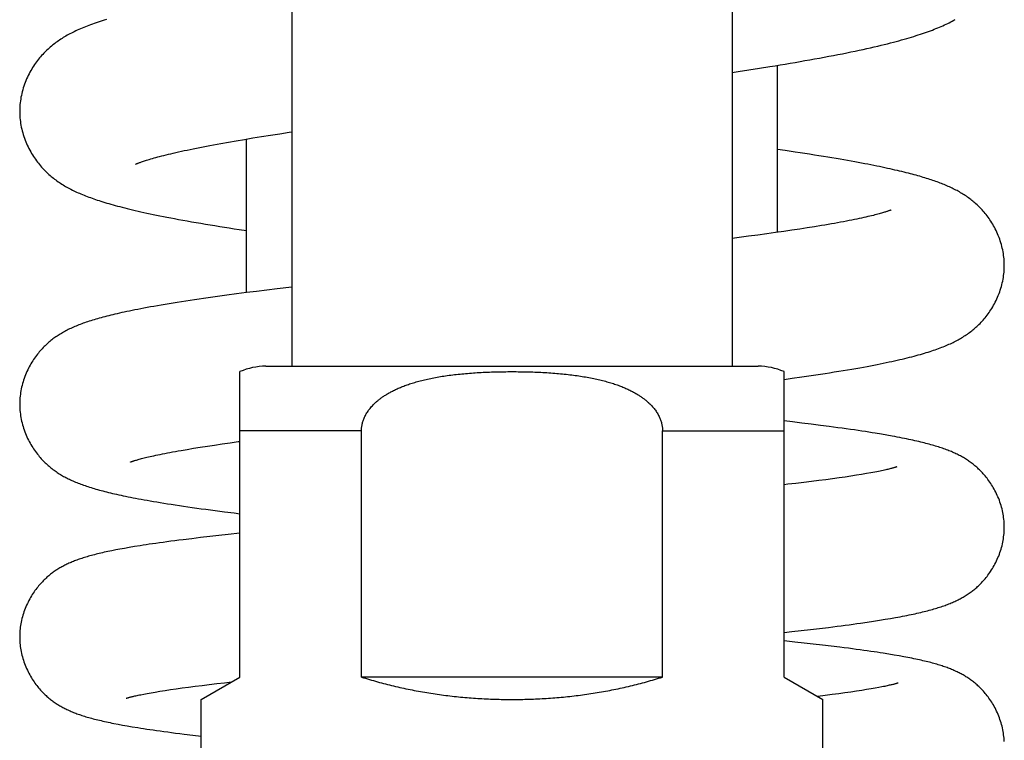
# Model space of a CAD drawing. Header units: millimetres. Extents: x 259 to 1803, y -542 to 1902.
# Tile 85 of 127: x 381 to 419, y 1413 to 1440. Entities that reach past the tile are written whole.
import ezdxf

# ---------------------------------------------------------------- set-up
doc = ezdxf.new("R2010")
doc.units = ezdxf.units.MM
doc.header["$LTSCALE"] = 30.734
doc.layers.get('0').update_dxf_attribs({"linetype": 'CONTINUOUS'})

msp = doc.modelspace()

# ---------------------------------------------------------------- linework, layer by layer
at = {"color": 7, "linetype": 'CONTINUOUS'}
for p, q in [((391.186, 1679.612), (391.186, 1427.054)), ((408.186, 1679.612), (408.186, 1427.054)), ((408.186, 1438.399), (408.414, 1438.434)), ((408.414, 1438.434), (408.828, 1438.497)), ((408.828, 1438.497), (409.237, 1438.561)), ((409.237, 1438.561), (409.639, 1438.625)), ((409.936, 1432.223), (409.936, 1438.673)), ((390.369, 1435.977), (390.725, 1436.033)), ((388.446, 1435.654), (388.739, 1435.706)), ((388.739, 1435.706), (389.043, 1435.759)), ((389.043, 1435.759), (389.359, 1435.813)), ((389.359, 1435.813), (389.685, 1435.867)), ((389.436, 1429.895), (389.436, 1435.826)), ((389.685, 1435.867), (390.022, 1435.922)), ((390.022, 1435.922), (390.369, 1435.977)), ((410.234, 1435.377), (409.936, 1435.42)), ((410.173, 1432.257), (409.85, 1432.211)), ((410.486, 1432.303), (410.173, 1432.257)), ((410.788, 1432.348), (410.486, 1432.303)), ((411.079, 1432.393), (410.788, 1432.348)), ((411.36, 1432.438), (411.079, 1432.393)), ((411.629, 1432.483), (411.36, 1432.438)), ((408.454, 1432.022), (408.186, 1431.988)), ((408.817, 1432.07), (408.454, 1432.022)), ((409.171, 1432.117), (408.817, 1432.07)), ((409.515, 1432.164), (409.171, 1432.117)), ((409.85, 1432.211), (409.515, 1432.164)), ((389.826, 1429.945), (389.438, 1429.895)), ((390.221, 1429.994), (389.826, 1429.945)), ((390.623, 1430.043), (390.221, 1429.994)), ((391.186, 1430.111), (390.623, 1430.043)), ((388.318, 1429.746), (387.959, 1429.695)), ((388.684, 1429.796), (388.318, 1429.746)), ((389.057, 1429.846), (388.684, 1429.796)), ((389.438, 1429.895), (389.057, 1429.846)), ((390.186, 1427.054), (409.186, 1427.054)), ((389.186, 1415.054), (389.186, 1426.845)), ((410.186, 1415.054), (410.186, 1426.845)), ((410.186, 1426.546), (410.498, 1426.59)), ((410.498, 1426.59), (410.872, 1426.643)), ((410.509, 1424.903), (410.186, 1424.941)), ((410.875, 1424.859), (410.509, 1424.903)), ((411.234, 1424.815), (410.875, 1424.859)), ((411.586, 1424.77), (411.234, 1424.815)), ((393.876, 1415.054), (393.876, 1424.554)), ((405.495, 1415.054), (405.495, 1424.554)), ((413.94, 1424.429), (413.708, 1424.467)), ((414.157, 1424.392), (413.94, 1424.429)), ((387.15, 1423.845), (387.398, 1423.886)), ((387.398, 1423.886), (387.657, 1423.928)), ((387.657, 1423.928), (387.928, 1423.97)), ((387.928, 1423.97), (388.209, 1424.012)), ((388.209, 1424.012), (388.5, 1424.055)), ((388.5, 1424.055), (388.803, 1424.099)), ((386.915, 1423.804), (387.15, 1423.845)), ((412.306, 1422.743), (412.057, 1422.709)), ((412.543, 1422.777), (412.306, 1422.743)), ((412.767, 1422.811), (412.543, 1422.777)), ((412.979, 1422.844), (412.767, 1422.811)), ((413.177, 1422.876), (412.979, 1422.844)), ((413.361, 1422.907), (413.177, 1422.876)), ((413.532, 1422.938), (413.361, 1422.907)), ((413.688, 1422.967), (413.532, 1422.938)), ((410.949, 1422.567), (410.646, 1422.531)), ((411.242, 1422.603), (410.949, 1422.567)), ((411.525, 1422.638), (411.242, 1422.603)), ((411.796, 1422.674), (411.525, 1422.638)), ((412.057, 1422.709), (411.796, 1422.674)), ((388.587, 1421.436), (388.957, 1421.389)), ((388.957, 1421.389), (389.186, 1421.361)), ((388.019, 1420.477), (387.67, 1420.437)), ((388.373, 1420.517), (388.019, 1420.477)), ((388.732, 1420.556), (388.373, 1420.517)), ((389.186, 1420.604), (388.732, 1420.556)), ((385.118, 1420.089), (384.917, 1420.056)), ((387.326, 1420.396), (386.992, 1420.355)), ((387.67, 1420.437), (387.326, 1420.396)), ((384.391, 1419.96), (384.237, 1419.929)), ((384.555, 1419.991), (384.391, 1419.96)), ((384.73, 1420.023), (384.555, 1419.991)), ((384.917, 1420.056), (384.73, 1420.023)), ((413.395, 1417.173), (413.641, 1417.21)), ((413.641, 1417.21), (413.871, 1417.246)), ((413.871, 1417.246), (414.087, 1417.282)), ((414.087, 1417.282), (414.292, 1417.316)), ((414.292, 1417.316), (414.486, 1417.35)), ((414.486, 1417.35), (414.669, 1417.384)), ((410.186, 1416.775), (410.48, 1416.807)), ((410.48, 1416.807), (410.846, 1416.848)), ((410.846, 1416.848), (411.205, 1416.889)), ((411.205, 1416.889), (411.555, 1416.93)), ((411.555, 1416.93), (411.897, 1416.972)), ((411.897, 1416.972), (412.229, 1417.013)), ((410.597, 1416.406), (410.186, 1416.45)), ((410.958, 1416.367), (410.597, 1416.406)), ((411.313, 1416.327), (410.958, 1416.367)), ((411.663, 1416.287), (411.313, 1416.327)), ((412.008, 1416.246), (411.663, 1416.287)), ((414.234, 1415.938), (414.016, 1415.973)), ((414.437, 1415.904), (414.234, 1415.938)), ((414.626, 1415.871), (414.437, 1415.904)), ((414.802, 1415.839), (414.626, 1415.871)), ((414.967, 1415.808), (414.802, 1415.839)), ((387.686, 1414.188), (389.186, 1415.054)), ((387.726, 1414.732), (388.004, 1414.767)), ((388.004, 1414.767), (388.293, 1414.801)), ((388.293, 1414.801), (388.593, 1414.836)), ((388.593, 1414.836), (388.86, 1414.866)), ((405.495, 1415.054), (393.876, 1415.054)), ((410.186, 1415.054), (411.686, 1414.188)), ((385.362, 1414.373), (385.477, 1414.395)), ((385.477, 1414.395), (385.607, 1414.42)), ((385.607, 1414.42), (385.755, 1414.446)), ((385.755, 1414.446), (385.92, 1414.475)), ((385.92, 1414.475), (386.1, 1414.505)), ((386.1, 1414.505), (386.294, 1414.535)), ((386.294, 1414.535), (386.502, 1414.567)), ((386.502, 1414.567), (386.723, 1414.599)), ((386.723, 1414.599), (386.956, 1414.632)), ((386.956, 1414.632), (387.201, 1414.665)), ((387.201, 1414.665), (387.458, 1414.698)), ((387.458, 1414.698), (387.726, 1414.732)), ((412.041, 1414.374), (411.777, 1414.34)), ((412.294, 1414.407), (412.041, 1414.374)), ((412.536, 1414.441), (412.294, 1414.407)), ((412.764, 1414.473), (412.536, 1414.441)), ((412.98, 1414.506), (412.764, 1414.473)), ((413.182, 1414.537), (412.98, 1414.506)), ((413.37, 1414.567), (413.182, 1414.537)), ((413.544, 1414.596), (413.37, 1414.567)), ((413.701, 1414.624), (413.544, 1414.596)), ((413.84, 1414.65), (413.701, 1414.624)), ((413.962, 1414.674), (413.84, 1414.65)), ((387.686, 1389.054), (387.686, 1414.188)), ((411.777, 1414.34), (411.485, 1414.304)), ((411.686, 1389.054), (411.686, 1414.188)), ((384.484, 1413.232), (384.655, 1413.201)), ((384.655, 1413.201), (384.838, 1413.168)), ((384.838, 1413.168), (385.033, 1413.135)), ((385.033, 1413.135), (385.244, 1413.1)), ((387.364, 1412.809), (387.686, 1412.771))]:
    msp.add_line(p, q, dxfattribs=at)
at = {"color": 9, "linetype": 'CONTINUOUS'}
for p, q in [((393.876, 1424.554), (389.186, 1424.554)), ((405.495, 1424.554), (410.186, 1424.554))]:
    msp.add_line(p, q, dxfattribs=at)
at = {"color": 7, "linetype": 'CONTINUOUS'}
for points in [[(384.034, 1440.439), (383.952, 1440.413), (383.871, 1440.388), (383.792, 1440.363), (383.715, 1440.337), (383.64, 1440.312), (383.566, 1440.286), (383.494, 1440.261), (383.423, 1440.235), (383.354, 1440.209), (383.286, 1440.183), (383.22, 1440.157), (383.155, 1440.131), (383.092, 1440.105), (383.029, 1440.078), (382.968, 1440.051), (382.909, 1440.025), (382.85, 1439.997), (382.793, 1439.97), (382.736, 1439.943), (382.681, 1439.915), (382.627, 1439.887), (382.574, 1439.859), (382.522, 1439.83), (382.47, 1439.801), (382.42, 1439.771), (382.37, 1439.742), (382.321, 1439.711), (382.273, 1439.68), (382.225, 1439.649), (382.178, 1439.617), (382.131, 1439.584), (382.085, 1439.55), (382.039, 1439.517), (381.995, 1439.482), (381.951, 1439.447), (381.907, 1439.411), (381.864, 1439.375), (381.822, 1439.338), (381.779, 1439.299), (381.738, 1439.26), (381.696, 1439.22), (381.655, 1439.179), (381.614, 1439.137), (381.573, 1439.093), (381.532, 1439.049), (381.492, 1439.003), (381.453, 1438.955), (381.413, 1438.907), (381.374, 1438.857), (381.335, 1438.805), (381.297, 1438.753), (381.259, 1438.698), (381.222, 1438.643), (381.186, 1438.585), (381.15, 1438.527), (381.115, 1438.466), (381.08, 1438.405), (381.047, 1438.341), (381.015, 1438.277), (380.983, 1438.211), (380.953, 1438.144), (380.925, 1438.076), (380.897, 1438.008), (380.872, 1437.938), (380.847, 1437.868), (380.825, 1437.797), (380.803, 1437.725), (380.784, 1437.654), (380.766, 1437.582), (380.75, 1437.51), (380.736, 1437.438), (380.724, 1437.366), (380.713, 1437.295), (380.704, 1437.224), (380.697, 1437.154), (380.692, 1437.084), (380.688, 1437.014), (380.686, 1436.945), (380.686, 1436.894)], [(409.639, 1438.625), (409.837, 1438.657), (410.034, 1438.689), (410.229, 1438.722), (410.422, 1438.754), (410.613, 1438.787), (410.803, 1438.819), (410.992, 1438.852), (411.18, 1438.885), (411.366, 1438.919), (411.55, 1438.952), (411.732, 1438.986), (411.912, 1439.02), (412.089, 1439.054), (412.264, 1439.088), (412.435, 1439.121), (412.603, 1439.155), (412.767, 1439.189), (412.928, 1439.222), (413.084, 1439.255), (413.236, 1439.288), (413.384, 1439.321), (413.527, 1439.353), (413.666, 1439.385), (413.799, 1439.416), (413.929, 1439.447), (414.053, 1439.477), (414.174, 1439.507), (414.29, 1439.536), (414.403, 1439.565), (414.512, 1439.594), (414.618, 1439.623), (414.721, 1439.651), (414.821, 1439.679), (414.918, 1439.707), (415.013, 1439.735), (415.105, 1439.762), (415.194, 1439.789), (415.282, 1439.817), (415.367, 1439.844), (415.45, 1439.871), (415.531, 1439.898), (415.61, 1439.925), (415.687, 1439.953), (415.763, 1439.98), (415.837, 1440.007), (415.909, 1440.034), (415.98, 1440.062), (416.049, 1440.089), (416.117, 1440.117), (416.184, 1440.145), (416.25, 1440.173), (416.314, 1440.202), (416.378, 1440.23), (416.44, 1440.259), (416.501, 1440.289), (416.561, 1440.318), (416.621, 1440.348), (416.679, 1440.379), (416.736, 1440.409), (416.793, 1440.441)], [(380.686, 1436.894), (380.686, 1436.845), (380.688, 1436.777), (380.692, 1436.707), (380.697, 1436.638), (380.704, 1436.568), (380.713, 1436.497), (380.723, 1436.426), (380.735, 1436.355), (380.749, 1436.283), (380.765, 1436.212), (380.783, 1436.14), (380.802, 1436.069), (380.823, 1435.998), (380.845, 1435.927), (380.869, 1435.857), (380.895, 1435.787), (380.922, 1435.719), (380.95, 1435.651), (380.98, 1435.584), (381.011, 1435.519), (381.043, 1435.454), (381.077, 1435.391), (381.111, 1435.329), (381.146, 1435.269), (381.181, 1435.21), (381.218, 1435.153), (381.255, 1435.097), (381.292, 1435.043), (381.33, 1434.99), (381.369, 1434.939), (381.408, 1434.889), (381.447, 1434.84), (381.487, 1434.792), (381.527, 1434.746), (381.568, 1434.701), (381.609, 1434.658), (381.65, 1434.615), (381.691, 1434.574), (381.732, 1434.534), (381.774, 1434.495), (381.816, 1434.457), (381.858, 1434.42), (381.901, 1434.383), (381.944, 1434.348), (381.988, 1434.313), (382.032, 1434.279), (382.077, 1434.245), (382.123, 1434.212), (382.169, 1434.179), (382.216, 1434.147), (382.264, 1434.116), (382.312, 1434.085), (382.36, 1434.055), (382.409, 1434.025), (382.459, 1433.996), (382.51, 1433.968), (382.561, 1433.94), (382.612, 1433.912), (382.665, 1433.885), (382.718, 1433.858), (382.772, 1433.832), (382.826, 1433.806), (382.881, 1433.78), (382.937, 1433.755), (382.994, 1433.73), (383.051, 1433.706), (383.109, 1433.681), (383.168, 1433.657), (383.228, 1433.633), (383.289, 1433.61), (383.351, 1433.586), (383.414, 1433.563), (383.479, 1433.54), (383.545, 1433.517), (383.612, 1433.494), (383.68, 1433.471), (383.75, 1433.448), (383.822, 1433.425), (383.895, 1433.402), (383.97, 1433.379), (384.047, 1433.355), (384.126, 1433.332), (384.207, 1433.309), (384.29, 1433.286), (384.375, 1433.262), (384.463, 1433.238), (384.553, 1433.215), (384.645, 1433.191), (384.741, 1433.166), (384.838, 1433.142), (384.939, 1433.118), (385.042, 1433.093), (385.148, 1433.068), (385.256, 1433.043), (385.367, 1433.018), (385.481, 1432.993), (385.598, 1432.967), (385.717, 1432.942), (385.84, 1432.916), (385.966, 1432.89), (386.096, 1432.863), (386.231, 1432.837), (386.37, 1432.809), (386.513, 1432.782), (386.663, 1432.753), (386.818, 1432.724), (386.98, 1432.695), (387.147, 1432.665), (387.319, 1432.634), (387.495, 1432.604), (387.674, 1432.573), (387.855, 1432.543), (388.037, 1432.512), (388.22, 1432.482), (388.404, 1432.453), (388.589, 1432.423), (388.776, 1432.394), (388.964, 1432.365), (389.155, 1432.336), (389.436, 1432.293)], [(390.725, 1436.033), (391.091, 1436.089), (391.186, 1436.103)], [(385.155, 1434.851), (385.154, 1434.851), (385.154, 1434.85), (385.154, 1434.851), (385.156, 1434.852), (385.16, 1434.853), (385.164, 1434.856), (385.171, 1434.859), (385.179, 1434.862), (385.188, 1434.867), (385.199, 1434.872), (385.212, 1434.877), (385.227, 1434.883), (385.244, 1434.89), (385.263, 1434.898), (385.284, 1434.906), (385.307, 1434.915), (385.333, 1434.925), (385.361, 1434.935), (385.391, 1434.946), (385.424, 1434.957), (385.46, 1434.969), (385.499, 1434.982), (385.541, 1434.996), (385.586, 1435.01), (385.635, 1435.026), (385.688, 1435.042), (385.744, 1435.058), (385.805, 1435.076), (385.87, 1435.094), (385.939, 1435.114), (386.012, 1435.133), (386.087, 1435.153), (386.167, 1435.174), (386.249, 1435.195), (386.336, 1435.216), (386.425, 1435.238), (386.518, 1435.26), (386.615, 1435.283), (386.715, 1435.306), (386.819, 1435.329), (386.925, 1435.353), (387.035, 1435.377), (387.149, 1435.401), (387.265, 1435.425), (387.385, 1435.45), (387.507, 1435.475), (387.633, 1435.5), (387.761, 1435.525), (387.893, 1435.551), (388.027, 1435.576), (388.164, 1435.602), (388.304, 1435.628), (388.446, 1435.654)], [(418.686, 1430.941), (418.685, 1430.991), (418.683, 1431.058), (418.68, 1431.126), (418.675, 1431.195), (418.668, 1431.263), (418.659, 1431.333), (418.649, 1431.402), (418.637, 1431.472), (418.623, 1431.542), (418.608, 1431.612), (418.591, 1431.682), (418.572, 1431.752), (418.552, 1431.822), (418.53, 1431.891), (418.507, 1431.96), (418.482, 1432.028), (418.455, 1432.095), (418.427, 1432.162), (418.398, 1432.228), (418.368, 1432.292), (418.337, 1432.355), (418.304, 1432.417), (418.271, 1432.477), (418.237, 1432.536), (418.203, 1432.593), (418.167, 1432.649), (418.132, 1432.703), (418.095, 1432.756), (418.059, 1432.808), (418.021, 1432.858), (417.984, 1432.907), (417.946, 1432.954), (417.907, 1433), (417.868, 1433.045), (417.829, 1433.089), (417.79, 1433.131), (417.751, 1433.172), (417.711, 1433.212), (417.672, 1433.251), (417.632, 1433.288), (417.593, 1433.324), (417.553, 1433.359), (417.513, 1433.393), (417.473, 1433.427), (417.433, 1433.459), (417.392, 1433.492), (417.35, 1433.523), (417.308, 1433.554), (417.265, 1433.585), (417.222, 1433.615), (417.178, 1433.644), (417.134, 1433.673), (417.089, 1433.701), (417.045, 1433.728), (416.999, 1433.755), (416.953, 1433.782), (416.907, 1433.808), (416.86, 1433.833), (416.813, 1433.858), (416.765, 1433.883), (416.717, 1433.907), (416.668, 1433.931), (416.619, 1433.954), (416.569, 1433.977), (416.519, 1433.999), (416.469, 1434.021), (416.418, 1434.043), (416.366, 1434.065), (416.314, 1434.086), (416.261, 1434.107), (416.208, 1434.127), (416.153, 1434.148), (416.098, 1434.168), (416.042, 1434.188), (415.985, 1434.208), (415.928, 1434.228), (415.869, 1434.248), (415.809, 1434.268), (415.748, 1434.288), (415.686, 1434.307), (415.622, 1434.327), (415.557, 1434.347), (415.491, 1434.366), (415.423, 1434.386), (415.354, 1434.406), (415.283, 1434.425), (415.211, 1434.445), (415.136, 1434.465), (415.06, 1434.485), (414.982, 1434.506), (414.901, 1434.526), (414.819, 1434.546), (414.734, 1434.567), (414.647, 1434.588), (414.558, 1434.609), (414.467, 1434.63), (414.373, 1434.651), (414.277, 1434.673), (414.179, 1434.694), (414.078, 1434.716), (413.975, 1434.738), (413.869, 1434.76), (413.761, 1434.782), (413.65, 1434.804), (413.536, 1434.827), (413.419, 1434.85), (413.299, 1434.873), (413.175, 1434.896), (413.047, 1434.92), (412.916, 1434.944), (412.78, 1434.969), (412.64, 1434.994), (412.496, 1435.019), (412.347, 1435.045), (412.193, 1435.071), (412.035, 1435.097), (411.871, 1435.124), (411.704, 1435.152), (411.531, 1435.179), (411.354, 1435.207), (411.173, 1435.236), (410.989, 1435.264), (410.803, 1435.292), (410.614, 1435.321), (410.234, 1435.377)], [(414.325, 1433.091), (414.325, 1433.091), (414.324, 1433.091), (414.322, 1433.09), (414.318, 1433.088), (414.313, 1433.086), (414.307, 1433.083), (414.299, 1433.08), (414.289, 1433.076), (414.278, 1433.072), (414.265, 1433.067), (414.25, 1433.061), (414.233, 1433.055), (414.214, 1433.048), (414.194, 1433.041), (414.171, 1433.033), (414.146, 1433.025), (414.119, 1433.016), (414.089, 1433.007), (414.057, 1432.997), (414.022, 1432.986), (413.985, 1432.975), (413.944, 1432.963), (413.901, 1432.951), (413.854, 1432.938), (413.805, 1432.925), (413.751, 1432.911), (413.694, 1432.896), (413.632, 1432.88), (413.566, 1432.864), (413.496, 1432.847), (413.421, 1432.829), (413.342, 1432.811), (413.26, 1432.793), (413.174, 1432.774), (413.085, 1432.755), (412.993, 1432.735), (412.898, 1432.716), (412.799, 1432.696), (412.696, 1432.675), (412.59, 1432.655), (412.481, 1432.634), (412.368, 1432.613), (412.253, 1432.591), (412.134, 1432.57), (412.012, 1432.548), (411.887, 1432.527), (411.76, 1432.505), (411.629, 1432.483)], [(410.872, 1426.643), (411.055, 1426.669), (411.235, 1426.696), (411.414, 1426.722), (411.592, 1426.749), (411.769, 1426.776), (411.945, 1426.804), (412.121, 1426.832), (412.296, 1426.86), (412.468, 1426.888), (412.636, 1426.917), (412.799, 1426.944), (412.957, 1426.972), (413.107, 1426.998), (413.251, 1427.024), (413.39, 1427.05), (413.524, 1427.075), (413.652, 1427.1), (413.777, 1427.124), (413.898, 1427.148), (414.015, 1427.172), (414.129, 1427.195), (414.24, 1427.219), (414.348, 1427.242), (414.452, 1427.265), (414.554, 1427.287), (414.654, 1427.31), (414.75, 1427.333), (414.845, 1427.355), (414.937, 1427.378), (415.027, 1427.4), (415.115, 1427.423), (415.201, 1427.445), (415.285, 1427.468), (415.367, 1427.49), (415.447, 1427.512), (415.525, 1427.535), (415.601, 1427.557), (415.676, 1427.58), (415.748, 1427.603), (415.819, 1427.625), (415.889, 1427.648), (415.957, 1427.671), (416.023, 1427.693), (416.088, 1427.716), (416.151, 1427.739), (416.212, 1427.762), (416.272, 1427.785), (416.331, 1427.808), (416.388, 1427.831), (416.444, 1427.855), (416.498, 1427.878), (416.551, 1427.901), (416.604, 1427.925), (416.655, 1427.949), (416.706, 1427.973), (416.755, 1427.998), (416.805, 1428.023), (416.853, 1428.048), (416.901, 1428.074), (416.948, 1428.1), (416.994, 1428.126), (417.04, 1428.153), (417.085, 1428.181), (417.13, 1428.209), (417.174, 1428.238), (417.218, 1428.267), (417.261, 1428.297), (417.304, 1428.327), (417.347, 1428.358), (417.388, 1428.39), (417.429, 1428.422), (417.47, 1428.454), (417.51, 1428.488), (417.55, 1428.522), (417.59, 1428.557), (417.629, 1428.593), (417.669, 1428.63), (417.709, 1428.669), (417.748, 1428.709), (417.788, 1428.75), (417.827, 1428.792), (417.866, 1428.836), (417.905, 1428.881), (417.944, 1428.927), (417.982, 1428.975), (418.02, 1429.024), (418.058, 1429.074), (418.095, 1429.126), (418.131, 1429.179), (418.167, 1429.233), (418.202, 1429.289), (418.237, 1429.347), (418.271, 1429.406), (418.304, 1429.466), (418.337, 1429.528), (418.368, 1429.591), (418.398, 1429.656), (418.428, 1429.722), (418.455, 1429.788), (418.482, 1429.856), (418.507, 1429.924), (418.53, 1429.993), (418.552, 1430.062), (418.573, 1430.132), (418.591, 1430.202), (418.608, 1430.272), (418.624, 1430.342), (418.637, 1430.412), (418.649, 1430.482), (418.659, 1430.552), (418.668, 1430.621), (418.675, 1430.69), (418.68, 1430.758), (418.683, 1430.826), (418.685, 1430.893), (418.686, 1430.941)], [(387.959, 1429.695), (387.781, 1429.67), (387.606, 1429.645), (387.433, 1429.619), (387.262, 1429.593), (387.093, 1429.568), (386.928, 1429.542), (386.765, 1429.517), (386.606, 1429.491), (386.45, 1429.466), (386.297, 1429.44), (386.149, 1429.415), (386.005, 1429.391), (385.866, 1429.366), (385.731, 1429.342), (385.601, 1429.319), (385.476, 1429.295), (385.356, 1429.273), (385.241, 1429.25), (385.129, 1429.228), (385.022, 1429.207), (384.918, 1429.186), (384.818, 1429.165), (384.721, 1429.144), (384.628, 1429.124), (384.537, 1429.103), (384.449, 1429.083), (384.363, 1429.063), (384.28, 1429.044), (384.199, 1429.024), (384.12, 1429.005), (384.044, 1428.985), (383.969, 1428.966), (383.896, 1428.947), (383.825, 1428.927), (383.756, 1428.908), (383.688, 1428.889), (383.622, 1428.87), (383.557, 1428.85), (383.493, 1428.831), (383.431, 1428.811), (383.369, 1428.791), (383.309, 1428.772), (383.25, 1428.752), (383.192, 1428.731), (383.135, 1428.711), (383.078, 1428.69), (383.023, 1428.67), (382.968, 1428.648), (382.915, 1428.627), (382.862, 1428.605), (382.81, 1428.583), (382.758, 1428.561), (382.708, 1428.539), (382.658, 1428.516), (382.609, 1428.492), (382.561, 1428.469), (382.513, 1428.445), (382.468, 1428.421), (382.423, 1428.397), (382.378, 1428.373), (382.335, 1428.348), (382.293, 1428.324), (382.251, 1428.298), (382.209, 1428.272), (382.168, 1428.246), (382.127, 1428.219), (382.087, 1428.191), (382.047, 1428.163), (382.007, 1428.135), (381.968, 1428.106), (381.93, 1428.076), (381.892, 1428.046), (381.854, 1428.015), (381.816, 1427.983), (381.779, 1427.951), (381.742, 1427.917), (381.704, 1427.883), (381.667, 1427.847), (381.629, 1427.81), (381.592, 1427.772), (381.554, 1427.732), (381.517, 1427.691), (381.479, 1427.649), (381.442, 1427.606), (381.406, 1427.561), (381.369, 1427.515), (381.333, 1427.468), (381.296, 1427.419), (381.261, 1427.369), (381.225, 1427.317), (381.19, 1427.263), (381.156, 1427.208), (381.122, 1427.151), (381.089, 1427.093), (381.056, 1427.034), (381.025, 1426.973), (380.994, 1426.911), (380.965, 1426.848), (380.936, 1426.783), (380.909, 1426.718), (380.884, 1426.652), (380.86, 1426.585), (380.837, 1426.518), (380.815, 1426.45), (380.796, 1426.382), (380.778, 1426.313), (380.761, 1426.245), (380.746, 1426.176), (380.733, 1426.107), (380.721, 1426.039), (380.711, 1425.971), (380.703, 1425.903), (380.697, 1425.835), (380.692, 1425.768), (380.688, 1425.702), (380.686, 1425.636), (380.686, 1425.588)], [(380.686, 1425.588), (380.686, 1425.542), (380.688, 1425.476), (380.691, 1425.41), (380.696, 1425.343), (380.703, 1425.276), (380.711, 1425.208), (380.721, 1425.139), (380.733, 1425.071), (380.746, 1425.002), (380.761, 1424.934), (380.777, 1424.865), (380.795, 1424.797), (380.815, 1424.728), (380.836, 1424.661), (380.859, 1424.593), (380.883, 1424.526), (380.909, 1424.46), (380.936, 1424.395), (380.964, 1424.331), (380.993, 1424.267), (381.024, 1424.205), (381.056, 1424.144), (381.088, 1424.084), (381.121, 1424.026), (381.155, 1423.969), (381.19, 1423.914), (381.225, 1423.86), (381.26, 1423.808), (381.296, 1423.758), (381.333, 1423.709), (381.369, 1423.661), (381.406, 1423.615), (381.443, 1423.57), (381.48, 1423.527), (381.517, 1423.485), (381.555, 1423.444), (381.593, 1423.404), (381.631, 1423.366), (381.668, 1423.329), (381.706, 1423.293), (381.743, 1423.258), (381.781, 1423.225), (381.818, 1423.192), (381.856, 1423.161), (381.894, 1423.13), (381.932, 1423.1), (381.97, 1423.07), (382.01, 1423.041), (382.05, 1423.012), (382.09, 1422.984), (382.13, 1422.956), (382.172, 1422.929), (382.213, 1422.903), (382.255, 1422.877), (382.297, 1422.852), (382.339, 1422.827), (382.382, 1422.803), (382.425, 1422.779), (382.469, 1422.756), (382.514, 1422.733), (382.559, 1422.711), (382.604, 1422.689), (382.65, 1422.667), (382.696, 1422.646), (382.743, 1422.625), (382.791, 1422.604), (382.84, 1422.583), (382.889, 1422.563), (382.94, 1422.543), (382.991, 1422.523), (383.043, 1422.503), (383.097, 1422.483), (383.152, 1422.464), (383.207, 1422.444), (383.264, 1422.425), (383.322, 1422.406), (383.381, 1422.387), (383.441, 1422.368), (383.503, 1422.349), (383.565, 1422.33), (383.629, 1422.312), (383.694, 1422.293), (383.76, 1422.275), (383.828, 1422.256), (383.897, 1422.238), (383.968, 1422.219), (384.04, 1422.201), (384.115, 1422.183), (384.19, 1422.164), (384.268, 1422.146), (384.347, 1422.128), (384.428, 1422.109), (384.512, 1422.091), (384.597, 1422.072), (384.684, 1422.054), (384.774, 1422.035), (384.867, 1422.016), (384.962, 1421.997), (385.06, 1421.978), (385.161, 1421.958), (385.266, 1421.938), (385.373, 1421.918), (385.485, 1421.898), (385.6, 1421.877), (385.72, 1421.856), (385.844, 1421.835), (385.973, 1421.813), (386.107, 1421.791), (386.246, 1421.769), (386.39, 1421.746), (386.538, 1421.722), (386.691, 1421.699), (386.849, 1421.675), (387.011, 1421.651), (387.177, 1421.627), (387.346, 1421.603), (387.519, 1421.578), (387.693, 1421.554), (387.869, 1421.53), (388.046, 1421.507), (388.224, 1421.483), (388.587, 1421.436)], [(413.708, 1424.467), (413.585, 1424.487), (413.458, 1424.507), (413.326, 1424.528), (413.189, 1424.549), (413.046, 1424.57), (412.898, 1424.592), (412.745, 1424.614), (412.588, 1424.636), (412.427, 1424.659), (412.264, 1424.681), (412.098, 1424.703), (411.93, 1424.726), (411.586, 1424.77)], [(418.686, 1420.834), (418.685, 1420.882), (418.684, 1420.946), (418.68, 1421.011), (418.675, 1421.076), (418.669, 1421.143), (418.661, 1421.209), (418.651, 1421.276), (418.64, 1421.343), (418.627, 1421.41), (418.613, 1421.477), (418.597, 1421.545), (418.579, 1421.612), (418.56, 1421.679), (418.539, 1421.745), (418.517, 1421.811), (418.494, 1421.877), (418.469, 1421.942), (418.442, 1422.006), (418.415, 1422.069), (418.386, 1422.132), (418.356, 1422.193), (418.325, 1422.253), (418.294, 1422.312), (418.261, 1422.369), (418.228, 1422.425), (418.194, 1422.48), (418.16, 1422.532), (418.125, 1422.584), (418.09, 1422.634), (418.055, 1422.682), (418.019, 1422.728), (417.983, 1422.773), (417.948, 1422.817), (417.912, 1422.859), (417.876, 1422.9), (417.839, 1422.94), (417.803, 1422.978), (417.767, 1423.016), (417.731, 1423.052), (417.694, 1423.086), (417.659, 1423.12), (417.623, 1423.152), (417.587, 1423.183), (417.551, 1423.214), (417.516, 1423.243), (417.48, 1423.271), (417.444, 1423.299), (417.408, 1423.326), (417.372, 1423.353), (417.335, 1423.379), (417.298, 1423.405), (417.26, 1423.43), (417.222, 1423.455), (417.184, 1423.479), (417.146, 1423.502), (417.108, 1423.525), (417.069, 1423.547), (417.029, 1423.569), (416.989, 1423.591), (416.948, 1423.613), (416.906, 1423.634), (416.864, 1423.655), (416.821, 1423.676), (416.777, 1423.696), (416.733, 1423.716), (416.688, 1423.736), (416.642, 1423.756), (416.595, 1423.775), (416.548, 1423.794), (416.501, 1423.813), (416.452, 1423.831), (416.403, 1423.85), (416.352, 1423.868), (416.301, 1423.886), (416.249, 1423.904), (416.196, 1423.921), (416.141, 1423.939), (416.086, 1423.956), (416.03, 1423.974), (415.972, 1423.991), (415.913, 1424.008), (415.852, 1424.025), (415.791, 1424.042), (415.727, 1424.059), (415.663, 1424.076), (415.596, 1424.093), (415.528, 1424.11), (415.459, 1424.127), (415.387, 1424.144), (415.314, 1424.162), (415.238, 1424.179), (415.161, 1424.196), (415.081, 1424.213), (415, 1424.231), (414.916, 1424.248), (414.83, 1424.266), (414.741, 1424.283), (414.65, 1424.301), (414.557, 1424.319), (414.461, 1424.337), (414.363, 1424.355), (414.157, 1424.392)], [(388.803, 1424.099), (389.115, 1424.143), (389.186, 1424.152)], [(384.963, 1423.357), (384.963, 1423.356), (384.962, 1423.356), (384.963, 1423.356), (384.965, 1423.357), (384.969, 1423.359), (384.974, 1423.361), (384.982, 1423.364), (384.99, 1423.367), (385.001, 1423.371), (385.014, 1423.376), (385.029, 1423.381), (385.045, 1423.387), (385.064, 1423.393), (385.085, 1423.4), (385.108, 1423.408), (385.134, 1423.416), (385.162, 1423.424), (385.193, 1423.433), (385.226, 1423.443), (385.262, 1423.453), (385.3, 1423.464), (385.342, 1423.475), (385.386, 1423.487), (385.433, 1423.499), (385.484, 1423.512), (385.537, 1423.525), (385.595, 1423.539), (385.655, 1423.553), (385.72, 1423.568), (385.788, 1423.584), (385.861, 1423.6), (385.938, 1423.616), (386.019, 1423.634), (386.105, 1423.651), (386.195, 1423.669), (386.288, 1423.688), (386.384, 1423.707), (386.484, 1423.726), (386.587, 1423.745), (386.693, 1423.764), (386.802, 1423.784), (386.915, 1423.804)], [(414.534, 1423.168), (414.534, 1423.168), (414.532, 1423.167), (414.529, 1423.166), (414.525, 1423.165), (414.519, 1423.162), (414.511, 1423.16), (414.502, 1423.157), (414.491, 1423.153), (414.478, 1423.149), (414.463, 1423.144), (414.446, 1423.139), (414.428, 1423.134), (414.407, 1423.128), (414.384, 1423.122), (414.359, 1423.115), (414.331, 1423.107), (414.301, 1423.1), (414.268, 1423.091), (414.233, 1423.083), (414.195, 1423.073), (414.153, 1423.064), (414.109, 1423.054), (414.06, 1423.043), (414.008, 1423.031), (413.952, 1423.019), (413.892, 1423.007), (413.828, 1422.994), (413.76, 1422.981), (413.688, 1422.967)], [(410.646, 1422.531), (410.332, 1422.495), (410.186, 1422.478)], [(414.669, 1417.384), (414.758, 1417.401), (414.843, 1417.417), (414.927, 1417.434), (415.009, 1417.451), (415.089, 1417.467), (415.166, 1417.484), (415.242, 1417.5), (415.316, 1417.516), (415.388, 1417.533), (415.459, 1417.549), (415.528, 1417.566), (415.595, 1417.582), (415.661, 1417.599), (415.725, 1417.615), (415.788, 1417.632), (415.849, 1417.648), (415.909, 1417.665), (415.968, 1417.682), (416.025, 1417.699), (416.082, 1417.716), (416.137, 1417.733), (416.191, 1417.75), (416.244, 1417.767), (416.296, 1417.785), (416.347, 1417.803), (416.398, 1417.82), (416.447, 1417.839), (416.495, 1417.857), (416.543, 1417.875), (416.59, 1417.894), (416.637, 1417.913), (416.682, 1417.932), (416.727, 1417.952), (416.772, 1417.972), (416.815, 1417.992), (416.859, 1418.013), (416.901, 1418.034), (416.943, 1418.055), (416.984, 1418.076), (417.024, 1418.098), (417.064, 1418.12), (417.103, 1418.143), (417.142, 1418.166), (417.181, 1418.189), (417.219, 1418.213), (417.256, 1418.237), (417.294, 1418.262), (417.331, 1418.287), (417.368, 1418.314), (417.404, 1418.34), (417.441, 1418.367), (417.477, 1418.395), (417.513, 1418.424), (417.548, 1418.453), (417.584, 1418.483), (417.62, 1418.515), (417.656, 1418.547), (417.692, 1418.58), (417.728, 1418.615), (417.764, 1418.651), (417.8, 1418.688), (417.837, 1418.726), (417.873, 1418.766), (417.91, 1418.808), (417.946, 1418.85), (417.982, 1418.894), (418.018, 1418.939), (418.054, 1418.986), (418.089, 1419.034), (418.124, 1419.084), (418.159, 1419.135), (418.193, 1419.188), (418.227, 1419.243), (418.26, 1419.299), (418.293, 1419.356), (418.325, 1419.415), (418.356, 1419.475), (418.386, 1419.537), (418.415, 1419.599), (418.442, 1419.663), (418.469, 1419.727), (418.494, 1419.793), (418.517, 1419.858), (418.54, 1419.925), (418.56, 1419.991), (418.58, 1420.058), (418.597, 1420.126), (418.613, 1420.193), (418.627, 1420.26), (418.64, 1420.327), (418.651, 1420.394), (418.661, 1420.461), (418.669, 1420.528), (418.675, 1420.594), (418.68, 1420.659), (418.684, 1420.724), (418.685, 1420.789), (418.686, 1420.834)], [(386.992, 1420.355), (386.83, 1420.334), (386.671, 1420.314), (386.517, 1420.294), (386.367, 1420.274), (386.222, 1420.254), (386.082, 1420.235), (385.946, 1420.216), (385.815, 1420.197), (385.689, 1420.178), (385.566, 1420.16), (385.448, 1420.142), (385.334, 1420.124), (385.118, 1420.089)], [(384.237, 1419.929), (384.163, 1419.914), (384.091, 1419.899), (384.021, 1419.884), (383.952, 1419.869), (383.885, 1419.854), (383.819, 1419.838), (383.755, 1419.823), (383.692, 1419.808), (383.631, 1419.793), (383.57, 1419.777), (383.512, 1419.762), (383.454, 1419.746), (383.398, 1419.731), (383.342, 1419.715), (383.288, 1419.7), (383.235, 1419.684), (383.183, 1419.668), (383.132, 1419.652), (383.082, 1419.636), (383.033, 1419.619), (382.985, 1419.603), (382.938, 1419.586), (382.891, 1419.569), (382.846, 1419.552), (382.801, 1419.535), (382.757, 1419.518), (382.713, 1419.5), (382.67, 1419.482), (382.628, 1419.464), (382.586, 1419.445), (382.544, 1419.426), (382.504, 1419.407), (382.463, 1419.388), (382.424, 1419.368), (382.385, 1419.348), (382.346, 1419.328), (382.308, 1419.307), (382.271, 1419.286), (382.234, 1419.264), (382.197, 1419.243), (382.161, 1419.22), (382.125, 1419.198), (382.089, 1419.174), (382.053, 1419.15), (382.018, 1419.126), (381.982, 1419.101), (381.947, 1419.075), (381.912, 1419.048), (381.877, 1419.021), (381.843, 1418.994), (381.808, 1418.965), (381.773, 1418.935), (381.738, 1418.904), (381.702, 1418.872), (381.667, 1418.839), (381.631, 1418.805), (381.595, 1418.769), (381.56, 1418.733), (381.524, 1418.695), (381.488, 1418.656), (381.453, 1418.615), (381.417, 1418.573), (381.381, 1418.53), (381.346, 1418.485), (381.311, 1418.438), (381.276, 1418.39), (381.241, 1418.341), (381.206, 1418.29), (381.172, 1418.237), (381.138, 1418.183), (381.105, 1418.127), (381.073, 1418.07), (381.042, 1418.011), (381.011, 1417.951), (380.982, 1417.89), (380.953, 1417.828), (380.926, 1417.765), (380.9, 1417.702), (380.875, 1417.637), (380.852, 1417.572), (380.83, 1417.507), (380.81, 1417.441), (380.791, 1417.375), (380.773, 1417.308), (380.758, 1417.242), (380.743, 1417.175), (380.731, 1417.108), (380.72, 1417.042), (380.71, 1416.976), (380.702, 1416.91), (380.696, 1416.845), (380.691, 1416.78), (380.688, 1416.715), (380.686, 1416.652), (380.686, 1416.605)], [(412.229, 1417.013), (412.39, 1417.034), (412.547, 1417.055), (412.701, 1417.075), (412.849, 1417.096), (412.993, 1417.116), (413.132, 1417.135), (413.395, 1417.173)], [(380.686, 1416.605), (380.686, 1416.56), (380.688, 1416.496), (380.691, 1416.431), (380.696, 1416.366), (380.702, 1416.301), (380.71, 1416.235), (380.72, 1416.169), (380.731, 1416.102), (380.743, 1416.036), (380.758, 1415.969), (380.773, 1415.902), (380.791, 1415.836), (380.81, 1415.769), (380.83, 1415.703), (380.852, 1415.638), (380.875, 1415.573), (380.9, 1415.508), (380.926, 1415.444), (380.953, 1415.381), (380.982, 1415.319), (381.011, 1415.258), (381.042, 1415.198), (381.074, 1415.14), (381.106, 1415.082), (381.139, 1415.026), (381.173, 1414.972), (381.207, 1414.919), (381.241, 1414.868), (381.276, 1414.818), (381.312, 1414.77), (381.347, 1414.724), (381.383, 1414.679), (381.418, 1414.635), (381.454, 1414.593), (381.49, 1414.553), (381.525, 1414.514), (381.561, 1414.476), (381.597, 1414.439), (381.633, 1414.404), (381.668, 1414.369), (381.704, 1414.336), (381.739, 1414.304), (381.774, 1414.273), (381.81, 1414.244), (381.844, 1414.215), (381.879, 1414.187), (381.914, 1414.16), (381.949, 1414.134), (381.984, 1414.108), (382.02, 1414.083), (382.055, 1414.058), (382.091, 1414.034), (382.127, 1414.011), (382.163, 1413.988), (382.2, 1413.966), (382.236, 1413.944), (382.273, 1413.923), (382.311, 1413.902), (382.349, 1413.881), (382.388, 1413.861), (382.427, 1413.84), (382.467, 1413.821), (382.507, 1413.801), (382.548, 1413.782), (382.589, 1413.763), (382.631, 1413.745), (382.674, 1413.726), (382.717, 1413.708), (382.761, 1413.691), (382.805, 1413.673), (382.85, 1413.656), (382.896, 1413.639), (382.942, 1413.622), (382.99, 1413.606), (383.038, 1413.589), (383.087, 1413.573), (383.138, 1413.557), (383.189, 1413.54), (383.241, 1413.524), (383.294, 1413.509), (383.349, 1413.493), (383.404, 1413.477), (383.461, 1413.462), (383.519, 1413.446), (383.578, 1413.431), (383.638, 1413.415), (383.7, 1413.4), (383.763, 1413.385), (383.828, 1413.37), (383.894, 1413.355), (383.961, 1413.339), (384.03, 1413.324), (384.101, 1413.309), (384.173, 1413.294), (384.248, 1413.279), (384.324, 1413.263), (384.484, 1413.232)], [(414.016, 1415.973), (413.901, 1415.991), (413.782, 1416.009), (413.658, 1416.027), (413.531, 1416.046), (413.399, 1416.065), (413.262, 1416.084), (413.12, 1416.104), (412.974, 1416.123), (412.823, 1416.144), (412.667, 1416.164), (412.508, 1416.184), (412.344, 1416.205), (412.008, 1416.246)], [(418.684, 1412.561), (418.68, 1412.626), (418.675, 1412.691), (418.669, 1412.756), (418.661, 1412.822), (418.652, 1412.888), (418.641, 1412.955), (418.628, 1413.022), (418.614, 1413.088), (418.598, 1413.155), (418.58, 1413.221), (418.561, 1413.288), (418.541, 1413.354), (418.519, 1413.419), (418.496, 1413.485), (418.471, 1413.549), (418.445, 1413.613), (418.418, 1413.676), (418.389, 1413.738), (418.359, 1413.799), (418.329, 1413.859), (418.297, 1413.917), (418.265, 1413.975), (418.232, 1414.03), (418.198, 1414.085), (418.164, 1414.137), (418.129, 1414.189), (418.094, 1414.238), (418.059, 1414.286), (418.024, 1414.333), (417.988, 1414.378), (417.953, 1414.421), (417.917, 1414.463), (417.881, 1414.504), (417.845, 1414.543), (417.81, 1414.581), (417.774, 1414.617), (417.738, 1414.653), (417.703, 1414.687), (417.667, 1414.72), (417.632, 1414.752), (417.596, 1414.783), (417.561, 1414.813), (417.526, 1414.841), (417.492, 1414.869), (417.457, 1414.896), (417.422, 1414.922), (417.387, 1414.948), (417.351, 1414.973), (417.315, 1414.998), (417.28, 1415.022), (417.244, 1415.045), (417.207, 1415.068), (417.171, 1415.09), (417.134, 1415.112), (417.097, 1415.133), (417.06, 1415.154), (417.022, 1415.175), (416.983, 1415.195), (416.944, 1415.216), (416.904, 1415.235), (416.864, 1415.255), (416.823, 1415.274), (416.781, 1415.293), (416.739, 1415.311), (416.697, 1415.33), (416.654, 1415.348), (416.61, 1415.365), (416.566, 1415.383), (416.521, 1415.4), (416.475, 1415.417), (416.428, 1415.434), (416.381, 1415.45), (416.332, 1415.467), (416.283, 1415.483), (416.233, 1415.499), (416.182, 1415.515), (416.13, 1415.531), (416.076, 1415.547), (416.022, 1415.563), (415.966, 1415.579), (415.91, 1415.594), (415.852, 1415.61), (415.793, 1415.625), (415.732, 1415.64), (415.671, 1415.656), (415.607, 1415.671), (415.543, 1415.686), (415.477, 1415.701), (415.409, 1415.717), (415.34, 1415.732), (415.27, 1415.747), (415.197, 1415.762), (415.123, 1415.777), (414.967, 1415.808)], [(414.583, 1414.823), (414.582, 1414.823), (414.581, 1414.823), (414.577, 1414.822), (414.573, 1414.82), (414.567, 1414.818), (414.559, 1414.815), (414.549, 1414.812), (414.538, 1414.809), (414.525, 1414.805), (414.51, 1414.801), (414.493, 1414.796), (414.475, 1414.791), (414.454, 1414.785), (414.431, 1414.779), (414.406, 1414.772), (414.379, 1414.766), (414.35, 1414.758), (414.318, 1414.751), (414.284, 1414.742), (414.247, 1414.734), (414.207, 1414.725), (414.164, 1414.715), (414.118, 1414.706), (414.07, 1414.695), (414.018, 1414.685), (413.962, 1414.674)], [(384.789, 1414.232), (384.789, 1414.232), (384.79, 1414.232), (384.792, 1414.233), (384.796, 1414.235), (384.801, 1414.236), (384.807, 1414.238), (384.816, 1414.241), (384.826, 1414.244), (384.838, 1414.248), (384.851, 1414.252), (384.866, 1414.256), (384.884, 1414.261), (384.903, 1414.267), (384.924, 1414.272), (384.947, 1414.278), (384.972, 1414.285), (384.999, 1414.292), (385.029, 1414.299), (385.061, 1414.307), (385.096, 1414.315), (385.133, 1414.324), (385.173, 1414.333), (385.216, 1414.342), (385.262, 1414.352), (385.311, 1414.362), (385.362, 1414.373)], [(385.244, 1413.1), (385.355, 1413.083), (385.47, 1413.065), (385.589, 1413.047), (385.712, 1413.028), (385.84, 1413.01), (385.972, 1412.991), (386.109, 1412.972), (386.251, 1412.952), (386.397, 1412.932), (386.548, 1412.912), (386.704, 1412.892), (386.864, 1412.871), (387.028, 1412.851), (387.364, 1412.809)]]:
    msp.add_lwpolyline(points, dxfattribs=at)
for centre, start, end in [((390.186, 1424.554), 90, 113.5804), ((409.186, 1424.554), 66.4196, 90)]:
    msp.add_arc(centre, 2.5, start, end, dxfattribs=at)
for points, knots in [([(393.876, 1424.554), (393.876, 1424.576), (393.877, 1424.619), (393.883, 1424.685), (393.892, 1424.751), (393.904, 1424.817), (393.921, 1424.883), (393.941, 1424.949), (393.965, 1425.016), (393.994, 1425.083), (394.026, 1425.151), (394.064, 1425.219), (394.106, 1425.287), (394.154, 1425.356), (394.207, 1425.426), (394.266, 1425.496), (394.331, 1425.566), (394.403, 1425.637), (394.483, 1425.708), (394.57, 1425.779), (394.666, 1425.85), (394.771, 1425.922), (394.886, 1425.993), (395.012, 1426.064), (395.15, 1426.135), (395.301, 1426.204), (395.465, 1426.273), (395.643, 1426.339), (395.835, 1426.403), (396.04, 1426.464), (396.259, 1426.52), (396.491, 1426.573), (396.735, 1426.622), (396.992, 1426.666), (397.26, 1426.704), (397.538, 1426.738), (397.826, 1426.768), (398.121, 1426.792), (398.424, 1426.812), (398.734, 1426.827), (399.049, 1426.837), (399.367, 1426.844), (399.579, 1426.845), (399.686, 1426.845)], [0, 0, 0, 0, 0.009674, 0.019391, 0.029178, 0.039066, 0.049119, 0.059372, 0.069849, 0.080604, 0.091692, 0.103148, 0.115024, 0.127388, 0.140292, 0.153803, 0.167968, 0.182872, 0.198598, 0.215216, 0.232806, 0.25152, 0.271484, 0.292816, 0.315669, 0.340171, 0.366429, 0.394505, 0.42438, 0.456045, 0.489464, 0.524605, 0.561477, 0.600057, 0.640177, 0.681626, 0.724314, 0.768169, 0.813118, 0.859054, 0.905716, 0.952799, 1, 1, 1, 1]), ([(399.686, 1426.845), (399.793, 1426.845), (400.007, 1426.844), (400.326, 1426.837), (400.642, 1426.827), (400.954, 1426.811), (401.259, 1426.791), (401.557, 1426.767), (401.847, 1426.737), (402.126, 1426.703), (402.395, 1426.663), (402.651, 1426.619), (402.895, 1426.57), (403.125, 1426.517), (403.343, 1426.46), (403.548, 1426.4), (403.739, 1426.335), (403.917, 1426.269), (404.08, 1426.2), (404.23, 1426.13), (404.367, 1426.06), (404.492, 1425.989), (404.606, 1425.918), (404.711, 1425.847), (404.806, 1425.775), (404.893, 1425.704), (404.972, 1425.633), (405.043, 1425.563), (405.108, 1425.493), (405.167, 1425.423), (405.22, 1425.354), (405.267, 1425.285), (405.309, 1425.216), (405.346, 1425.149), (405.379, 1425.081), (405.407, 1425.014), (405.431, 1424.948), (405.451, 1424.882), (405.467, 1424.816), (405.48, 1424.75), (405.489, 1424.685), (405.494, 1424.619), (405.495, 1424.576), (405.495, 1424.554)], [0, 0, 0, 0, 0.047529, 0.094799, 0.141611, 0.187772, 0.233097, 0.277386, 0.320442, 0.3621, 0.402234, 0.440721, 0.477457, 0.512438, 0.545683, 0.577219, 0.607076, 0.635161, 0.661352, 0.685726, 0.708431, 0.729642, 0.74949, 0.768117, 0.785659, 0.802199, 0.817833, 0.832674, 0.846782, 0.860218, 0.873071, 0.885406, 0.897259, 0.908672, 0.919709, 0.930428, 0.940862, 0.951068, 0.961085, 0.970941, 0.980687, 0.990365, 1, 1, 1, 1]), ([(393.876, 1415.054), (393.978, 1415.021), (394.182, 1414.958), (394.491, 1414.87), (394.802, 1414.786), (395.117, 1414.709), (395.434, 1414.636), (395.753, 1414.57), (396.074, 1414.508), (396.396, 1414.452), (396.721, 1414.402), (397.047, 1414.357), (397.374, 1414.317), (397.702, 1414.282), (398.032, 1414.253), (398.361, 1414.229), (398.692, 1414.211), (399.023, 1414.198), (399.354, 1414.19), (399.575, 1414.188), (399.686, 1414.188)], [0, 0, 0, 0, 0.054231, 0.108721, 0.163424, 0.218339, 0.273456, 0.328731, 0.38416, 0.43974, 0.495428, 0.551227, 0.607134, 0.663107, 0.719149, 0.775261, 0.831403, 0.887579, 0.943792, 1, 1, 1, 1]), ([(399.686, 1414.188), (399.796, 1414.188), (400.017, 1414.19), (400.349, 1414.198), (400.68, 1414.211), (401.01, 1414.229), (401.34, 1414.253), (401.669, 1414.282), (401.997, 1414.317), (402.325, 1414.357), (402.651, 1414.402), (402.975, 1414.452), (403.298, 1414.508), (403.619, 1414.57), (403.938, 1414.636), (404.255, 1414.709), (404.569, 1414.786), (404.881, 1414.87), (405.189, 1414.958), (405.394, 1415.021), (405.495, 1415.054)], [0, 0, 0, 0, 0.056208, 0.112421, 0.168597, 0.224739, 0.280851, 0.336893, 0.392866, 0.448773, 0.504572, 0.56026, 0.61584, 0.671269, 0.726544, 0.781661, 0.836576, 0.891279, 0.945769, 1, 1, 1, 1])]:
    msp.add_open_spline(points, degree=3, knots=knots, dxfattribs=at)

doc.saveas('drawing.dxf')
